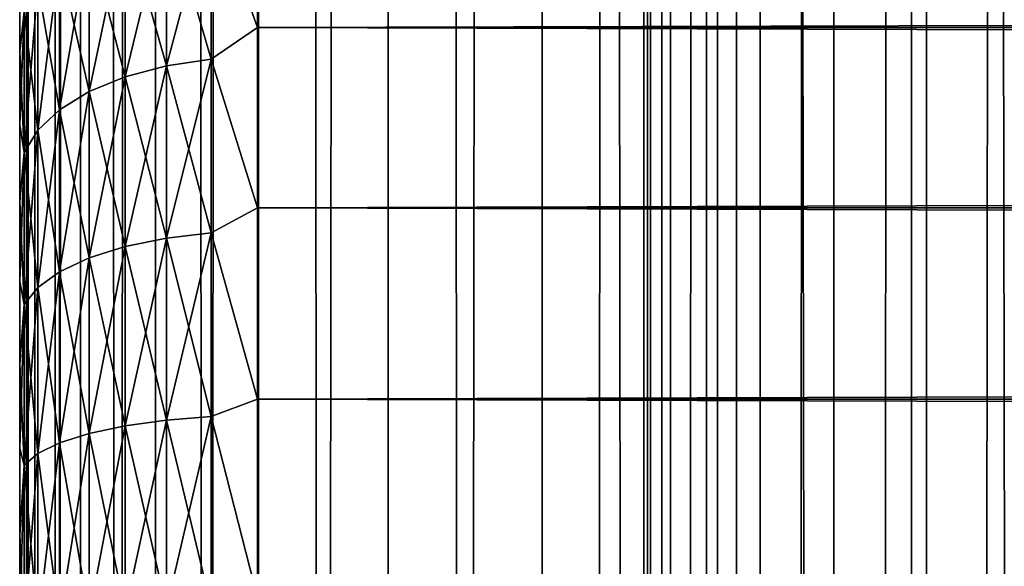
# Model space of a CAD drawing. Extents: x -265 to 265, y 0 to 1307.
# Tile 178 of 256: x -265 to -256.72, y 721.97 to 726.56. Entities that reach past the tile are written whole.
import ezdxf

# ---------------------------------------------------------------- set-up
doc = ezdxf.new("R2010")
doc.units = 0
doc.header["$LTSCALE"] = 81.481481
for name, color, linetype in [('34', 7, 'CONTINUOUS'), ('35', 7, 'CONTINUOUS'), ('37', 7, 'CONTINUOUS'), ('83', 7, 'CONTINUOUS'), ('84', 7, 'CONTINUOUS')]:
    doc.layers.add(name, color=color, linetype=linetype)

msp = doc.modelspace()

# ---------------------------------------------------------------- linework, layer by layer
at = {"layer": '34', "color": 7, "linetype": 'CONTINUOUS'}
for points in [[(-265, 726.876, 19.5646), (-265, 726.2924, 19.0943), (-265, 726.876, 35.4354), (-265, 726.876, 19.5646)], [(-265, 726.876, 35.4354), (-265, 726.2924, 19.0943), (-265, 726.2924, 35.9057), (-265, 726.876, 35.4354)], [(-265, 726.2924, 19.0943), (-265, 725.6767, 18.6668), (-265, 726.2924, 35.9057), (-265, 726.2924, 19.0943)], [(-265, 726.2924, 35.9057), (-265, 725.6767, 18.6668), (-265, 725.6767, 36.3332), (-265, 726.2924, 35.9057)], [(-265, 725.6767, 18.6668), (-265, 725.0321, 18.2844), (-265, 725.6767, 36.3332), (-265, 725.6767, 18.6668)], [(-265, 725.6767, 36.3332), (-265, 725.0321, 18.2844), (-265, 725.0321, 36.7156), (-265, 725.6767, 36.3332)], [(-265, 725.0321, 18.2844), (-265, 724.3618, 17.9488), (-265, 725.0321, 36.7156), (-265, 725.0321, 18.2844)], [(-265, 725.0321, 36.7156), (-265, 724.3618, 17.9488), (-265, 724.3618, 37.0512), (-265, 725.0321, 36.7156)], [(-265, 724.3618, 17.9488), (-265, 723.6693, 17.662), (-265, 724.3618, 37.0512), (-265, 724.3618, 17.9488)], [(-265, 724.3618, 37.0512), (-265, 723.6693, 17.662), (-265, 723.6693, 37.338), (-265, 724.3618, 37.0512)], [(-265, 723.6693, 17.662), (-265, 722.9581, 17.4253), (-265, 723.6693, 37.338), (-265, 723.6693, 17.662)], [(-265, 723.6693, 37.338), (-265, 722.9581, 17.4253), (-265, 722.9581, 37.5747), (-265, 723.6693, 37.338)], [(-265, 722.9581, 17.4253), (-265, 722.2319, 17.2399), (-265, 722.9581, 37.5747), (-265, 722.9581, 17.4253)], [(-265, 722.9581, 37.5747), (-265, 722.2319, 17.2399), (-265, 722.2319, 37.7601), (-265, 722.9581, 37.5747)], [(-265, 722.2319, 17.2399), (-265, 721.4943, 17.1069), (-265, 722.2319, 37.7601), (-265, 722.2319, 17.2399)], [(-265, 722.2319, 37.7601), (-265, 721.4943, 17.1069), (-265, 721.4943, 37.8931), (-265, 722.2319, 37.7601)]]:
    msp.add_3dface(points, dxfattribs=at)
at = {"layer": '35', "color": 7, "linetype": 'CONTINUOUS'}
for points in [[(-263, 727.8886, 37.1964), (-263, 726.4948, 38.1802), (263, 727.8886, 37.1964), (-263, 727.8886, 37.1964)], [(263, 727.8886, 37.1964), (-263, 726.4948, 38.1802), (263, 726.4948, 38.1802), (263, 727.8886, 37.1964)], [(-263, 726.4948, 16.8198), (-263, 727.8886, 17.8036), (263, 726.4948, 16.8198), (-263, 726.4948, 16.8198)], [(263, 726.4948, 16.8198), (-263, 727.8886, 17.8036), (263, 727.8886, 17.8036), (263, 726.4948, 16.8198)], [(-263, 726.4948, 38.1802), (-263, 724.98, 38.9651), (263, 726.4948, 38.1802), (-263, 726.4948, 38.1802)], [(263, 726.4948, 38.1802), (-263, 724.98, 38.9651), (263, 724.98, 38.9651), (263, 726.4948, 38.1802)], [(-263, 724.98, 16.0349), (-263, 726.4948, 16.8198), (263, 724.98, 16.0349), (-263, 724.98, 16.0349)], [(263, 724.98, 16.0349), (-263, 726.4948, 16.8198), (263, 726.4948, 16.8198), (263, 724.98, 16.0349)], [(-263, 724.98, 38.9651), (-263, 723.3725, 39.5365), (263, 724.98, 38.9651), (-263, 724.98, 38.9651)], [(263, 724.98, 38.9651), (-263, 723.3725, 39.5365), (263, 723.3725, 39.5365), (263, 724.98, 38.9651)], [(-263, 723.3725, 15.4635), (-263, 724.98, 16.0349), (263, 723.3725, 15.4635), (-263, 723.3725, 15.4635)], [(263, 723.3725, 15.4635), (-263, 724.98, 16.0349), (263, 724.98, 16.0349), (263, 723.3725, 15.4635)], [(-263, 723.3725, 39.5365), (-263, 721.7021, 39.8836), (263, 723.3725, 39.5365), (-263, 723.3725, 39.5365)], [(263, 723.3725, 39.5365), (-263, 721.7021, 39.8836), (263, 721.7021, 39.8836), (263, 723.3725, 39.5365)], [(-263, 721.7021, 15.1164), (-263, 723.3725, 15.4635), (263, 721.7021, 15.1164), (-263, 721.7021, 15.1164)], [(263, 721.7021, 15.1164), (-263, 723.3725, 15.4635), (263, 723.3725, 15.4635), (263, 721.7021, 15.1164)]]:
    msp.add_3dface(points, dxfattribs=at)
at = {"layer": '37', "color": 7, "linetype": 'CONTINUOUS'}
for points in [[(-263, 726.4948, 38.1802), (-263, 727.8886, 37.1964), (-263.3902, 727.5861, 37.3864), (-263, 726.4948, 38.1802)], [(-263, 727.8886, 17.8036), (-263, 726.4948, 16.8198), (-263.3902, 727.5861, 17.6136), (-263, 727.8886, 17.8036)], [(-263.7657, 726.1738, 16.8067), (-264.1118, 727.4041, 17.8508), (-263.7657, 727.5167, 17.704), (-263.7657, 726.1738, 16.8067)], [(-264.1118, 727.4041, 37.1492), (-264.1118, 726.0813, 38.033), (-263.7657, 727.5167, 37.296), (-264.1118, 727.4041, 37.1492)], [(-263.7657, 727.5167, 37.296), (-264.1118, 726.0813, 38.033), (-263.7657, 726.1738, 38.1933), (-263.7657, 727.5167, 37.296)], [(-263.3902, 726.2308, 16.708), (-263.7657, 727.5167, 17.704), (-263.3902, 727.5861, 17.6136), (-263.3902, 726.2308, 16.708)], [(-263.7657, 727.5167, 37.296), (-263.7657, 726.1738, 38.1933), (-263.3902, 727.5861, 37.3864), (-263.7657, 727.5167, 37.296)], [(-263.3902, 727.5861, 37.3864), (-263.7657, 726.1738, 38.1933), (-263.3902, 726.2308, 38.292), (-263.3902, 727.5861, 37.3864)], [(-263.7657, 726.1738, 16.8067), (-263.7657, 727.5167, 17.704), (-263.3902, 726.2308, 16.708), (-263.7657, 726.1738, 16.8067)], [(-263, 726.4948, 38.1802), (-263.3902, 727.5861, 37.3864), (-263.3902, 726.2308, 38.292), (-263, 726.4948, 38.1802)], [(-263, 726.4948, 16.8198), (-263.3902, 726.2308, 16.708), (-263.3902, 727.5861, 17.6136), (-263, 726.4948, 16.8198)], [(-264.1118, 726.0813, 16.967), (-264.415, 727.2524, 18.0485), (-264.1118, 727.4041, 17.8508), (-264.1118, 726.0813, 16.967)], [(-264.415, 727.2524, 36.9515), (-264.415, 725.9567, 37.8173), (-264.1118, 727.4041, 37.1492), (-264.415, 727.2524, 36.9515)], [(-264.1118, 727.4041, 37.1492), (-264.415, 725.9567, 37.8173), (-264.1118, 726.0813, 38.033), (-264.1118, 727.4041, 37.1492)], [(-264.1118, 726.0813, 16.967), (-264.1118, 727.4041, 17.8508), (-263.7657, 726.1738, 16.8067), (-264.1118, 726.0813, 16.967)], [(-264.415, 725.9567, 17.1827), (-264.6638, 727.0676, 18.2893), (-264.415, 727.2524, 18.0485), (-264.415, 725.9567, 17.1827)], [(-264.6638, 727.0676, 36.7107), (-264.6638, 725.8049, 37.5544), (-264.415, 727.2524, 36.9515), (-264.6638, 727.0676, 36.7107)], [(-264.415, 727.2524, 36.9515), (-264.6638, 725.8049, 37.5544), (-264.415, 725.9567, 37.8173), (-264.415, 727.2524, 36.9515)], [(-264.415, 725.9567, 17.1827), (-264.415, 727.2524, 18.0485), (-264.1118, 726.0813, 16.967), (-264.415, 725.9567, 17.1827)], [(-264.6638, 725.8049, 17.4456), (-264.8485, 726.8568, 18.564), (-264.6638, 727.0676, 18.2893), (-264.6638, 725.8049, 17.4456)], [(-264.8485, 726.8568, 36.436), (-264.8485, 725.6318, 37.2545), (-264.6638, 727.0676, 36.7107), (-264.8485, 726.8568, 36.436)], [(-264.6638, 727.0676, 36.7107), (-264.8485, 725.6318, 37.2545), (-264.6638, 725.8049, 37.5544), (-264.6638, 727.0676, 36.7107)], [(-264.6638, 725.8049, 17.4456), (-264.6638, 727.0676, 18.2893), (-264.415, 725.9567, 17.1827), (-264.6638, 725.8049, 17.4456)], [(-265, 726.2924, 19.0943), (-265, 726.876, 19.5646), (-264.962, 726.6281, 18.8621), (-265, 726.2924, 19.0943)], [(-265, 726.876, 35.4354), (-265, 726.2924, 35.9057), (-264.962, 726.6281, 36.1379), (-265, 726.876, 35.4354)], [(-264.8485, 725.6318, 17.7455), (-264.962, 726.6281, 18.8621), (-264.8485, 726.8568, 18.564), (-264.8485, 725.6318, 17.7455)], [(-264.962, 726.6281, 36.1379), (-264.962, 725.4439, 36.9292), (-264.8485, 726.8568, 36.436), (-264.962, 726.6281, 36.1379)], [(-264.8485, 726.8568, 36.436), (-264.962, 725.4439, 36.9292), (-264.8485, 725.6318, 37.2545), (-264.8485, 726.8568, 36.436)], [(-264.8485, 725.6318, 17.7455), (-264.8485, 726.8568, 18.564), (-264.6638, 725.8049, 17.4456), (-264.8485, 725.6318, 17.7455)], [(-264.962, 725.4439, 18.0708), (-265, 726.2924, 19.0943), (-264.962, 726.6281, 18.8621), (-264.962, 725.4439, 18.0708)], [(-265, 726.2924, 35.9057), (-265, 725.6767, 36.3332), (-264.962, 726.6281, 36.1379), (-265, 726.2924, 35.9057)], [(-264.962, 726.6281, 36.1379), (-265, 725.6767, 36.3332), (-264.962, 725.4439, 36.9292), (-264.962, 726.6281, 36.1379)], [(-264.962, 725.4439, 18.0708), (-264.962, 726.6281, 18.8621), (-264.8485, 725.6318, 17.7455), (-264.962, 725.4439, 18.0708)], [(-263, 724.98, 38.9651), (-263, 726.4948, 38.1802), (-263.3902, 726.2308, 38.292), (-263, 724.98, 38.9651)], [(-263, 726.4948, 16.8198), (-263, 724.98, 16.0349), (-263.3902, 726.2308, 16.708), (-263, 726.4948, 16.8198)], [(-265, 725.6767, 18.6668), (-265, 726.2924, 19.0943), (-264.962, 725.4439, 18.0708), (-265, 725.6767, 18.6668)], [(-263.3902, 724.7688, 15.987), (-263.7657, 726.1738, 16.8067), (-263.3902, 726.2308, 16.708), (-263.3902, 724.7688, 15.987)], [(-263.7657, 726.1738, 38.1933), (-263.7657, 724.7252, 38.9077), (-263.3902, 726.2308, 38.292), (-263.7657, 726.1738, 38.1933)], [(-263.3902, 726.2308, 38.292), (-263.7657, 724.7252, 38.9077), (-263.3902, 724.7688, 39.013), (-263.3902, 726.2308, 38.292)], [(-263, 724.98, 38.9651), (-263.3902, 726.2308, 38.292), (-263.3902, 724.7688, 39.013), (-263, 724.98, 38.9651)], [(-263, 724.98, 16.0349), (-263.3902, 724.7688, 15.987), (-263.3902, 726.2308, 16.708), (-263, 724.98, 16.0349)], [(-263.7657, 724.7252, 16.0923), (-264.1118, 726.0813, 16.967), (-263.7657, 726.1738, 16.8067), (-263.7657, 724.7252, 16.0923)], [(-264.1118, 726.0813, 38.033), (-264.1118, 724.6544, 38.7367), (-263.7657, 726.1738, 38.1933), (-264.1118, 726.0813, 38.033)], [(-263.7657, 726.1738, 38.1933), (-264.1118, 724.6544, 38.7367), (-263.7657, 724.7252, 38.9077), (-263.7657, 726.1738, 38.1933)], [(-263.7657, 724.7252, 16.0923), (-263.7657, 726.1738, 16.8067), (-263.3902, 724.7688, 15.987), (-263.7657, 724.7252, 16.0923)], [(-264.1118, 724.6544, 16.2633), (-264.415, 725.9567, 17.1827), (-264.1118, 726.0813, 16.967), (-264.1118, 724.6544, 16.2633)], [(-264.415, 725.9567, 37.8173), (-264.415, 724.5591, 38.5065), (-264.1118, 726.0813, 38.033), (-264.415, 725.9567, 37.8173)], [(-264.1118, 726.0813, 38.033), (-264.415, 724.5591, 38.5065), (-264.1118, 724.6544, 38.7367), (-264.1118, 726.0813, 38.033)], [(-264.1118, 724.6544, 16.2633), (-264.1118, 726.0813, 16.967), (-263.7657, 724.7252, 16.0923), (-264.1118, 724.6544, 16.2633)], [(-264.415, 724.5591, 16.4935), (-264.6638, 725.8049, 17.4456), (-264.415, 725.9567, 17.1827), (-264.415, 724.5591, 16.4935)], [(-264.6638, 725.8049, 37.5544), (-264.6638, 724.4429, 38.2261), (-264.415, 725.9567, 37.8173), (-264.6638, 725.8049, 37.5544)], [(-264.415, 725.9567, 37.8173), (-264.6638, 724.4429, 38.2261), (-264.415, 724.5591, 38.5065), (-264.415, 725.9567, 37.8173)], [(-264.415, 724.5591, 16.4935), (-264.415, 725.9567, 17.1827), (-264.1118, 724.6544, 16.2633), (-264.415, 724.5591, 16.4935)], [(-264.6638, 724.4429, 16.7739), (-264.8485, 725.6318, 17.7455), (-264.6638, 725.8049, 17.4456), (-264.6638, 724.4429, 16.7739)], [(-264.8485, 725.6318, 37.2545), (-264.8485, 724.3104, 37.9062), (-264.6638, 725.8049, 37.5544), (-264.8485, 725.6318, 37.2545)], [(-264.6638, 725.8049, 37.5544), (-264.8485, 724.3104, 37.9062), (-264.6638, 724.4429, 38.2261), (-264.6638, 725.8049, 37.5544)], [(-264.6638, 724.4429, 16.7739), (-264.6638, 725.8049, 17.4456), (-264.415, 724.5591, 16.4935), (-264.6638, 724.4429, 16.7739)], [(-265, 725.0321, 18.2844), (-265, 725.6767, 18.6668), (-264.962, 725.4439, 18.0708), (-265, 725.0321, 18.2844)], [(-265, 725.6767, 36.3332), (-265, 725.0321, 36.7156), (-264.962, 725.4439, 36.9292), (-265, 725.6767, 36.3332)], [(-264.8485, 724.3104, 17.0938), (-264.962, 725.4439, 18.0708), (-264.8485, 725.6318, 17.7455), (-264.8485, 724.3104, 17.0938)], [(-264.962, 725.4439, 36.9292), (-264.962, 724.1666, 37.5591), (-264.8485, 725.6318, 37.2545), (-264.962, 725.4439, 36.9292)], [(-264.8485, 725.6318, 37.2545), (-264.962, 724.1666, 37.5591), (-264.8485, 724.3104, 37.9062), (-264.8485, 725.6318, 37.2545)], [(-264.8485, 724.3104, 17.0938), (-264.8485, 725.6318, 17.7455), (-264.6638, 724.4429, 16.7739), (-264.8485, 724.3104, 17.0938)], [(-264.962, 724.1666, 17.4409), (-265, 725.0321, 18.2844), (-264.962, 725.4439, 18.0708), (-264.962, 724.1666, 17.4409)], [(-265, 725.0321, 36.7156), (-265, 724.3618, 37.0512), (-264.962, 725.4439, 36.9292), (-265, 725.0321, 36.7156)], [(-264.962, 725.4439, 36.9292), (-265, 724.3618, 37.0512), (-264.962, 724.1666, 37.5591), (-264.962, 725.4439, 36.9292)], [(-264.962, 724.1666, 17.4409), (-264.962, 725.4439, 18.0708), (-264.8485, 724.3104, 17.0938), (-264.962, 724.1666, 17.4409)], [(-265, 724.3618, 17.9488), (-265, 725.0321, 18.2844), (-264.962, 724.1666, 17.4409), (-265, 724.3618, 17.9488)], [(-263, 723.3725, 39.5365), (-263, 724.98, 38.9651), (-263.3902, 724.7688, 39.013), (-263, 723.3725, 39.5365)], [(-263, 724.98, 16.0349), (-263, 723.3725, 15.4635), (-263.3902, 724.7688, 15.987), (-263, 724.98, 16.0349)], [(-263.7657, 723.1958, 15.5731), (-264.1118, 724.6544, 16.2633), (-263.7657, 724.7252, 16.0923), (-263.7657, 723.1958, 15.5731)], [(-264.1118, 724.6544, 38.7367), (-264.1118, 723.1479, 39.2481), (-263.7657, 724.7252, 38.9077), (-264.1118, 724.6544, 38.7367)], [(-263.7657, 724.7252, 38.9077), (-264.1118, 723.1479, 39.2481), (-263.7657, 723.1958, 39.4269), (-263.7657, 724.7252, 38.9077)], [(-263.3902, 723.2253, 15.463), (-263.7657, 724.7252, 16.0923), (-263.3902, 724.7688, 15.987), (-263.3902, 723.2253, 15.463)], [(-263.7657, 724.7252, 38.9077), (-263.7657, 723.1958, 39.4269), (-263.3902, 724.7688, 39.013), (-263.7657, 724.7252, 38.9077)], [(-263.3902, 724.7688, 39.013), (-263.7657, 723.1958, 39.4269), (-263.3902, 723.2253, 39.537), (-263.3902, 724.7688, 39.013)], [(-263.7657, 723.1958, 15.5731), (-263.7657, 724.7252, 16.0923), (-263.3902, 723.2253, 15.463), (-263.7657, 723.1958, 15.5731)], [(-263, 723.3725, 39.5365), (-263.3902, 724.7688, 39.013), (-263.3902, 723.2253, 39.537), (-263, 723.3725, 39.5365)], [(-263, 723.3725, 15.4635), (-263.3902, 723.2253, 15.463), (-263.3902, 724.7688, 15.987), (-263, 723.3725, 15.4635)], [(-264.1118, 723.1479, 15.7519), (-264.415, 724.5591, 16.4935), (-264.1118, 724.6544, 16.2633), (-264.1118, 723.1479, 15.7519)], [(-264.415, 724.5591, 38.5065), (-264.415, 723.0834, 39.0074), (-264.1118, 724.6544, 38.7367), (-264.415, 724.5591, 38.5065)], [(-264.1118, 724.6544, 38.7367), (-264.415, 723.0834, 39.0074), (-264.1118, 723.1479, 39.2481), (-264.1118, 724.6544, 38.7367)], [(-264.1118, 723.1479, 15.7519), (-264.1118, 724.6544, 16.2633), (-263.7657, 723.1958, 15.5731), (-264.1118, 723.1479, 15.7519)], [(-264.415, 723.0834, 15.9926), (-264.6638, 724.4429, 16.7739), (-264.415, 724.5591, 16.4935), (-264.415, 723.0834, 15.9926)], [(-264.6638, 724.4429, 38.2261), (-264.6638, 723.0048, 38.7142), (-264.415, 724.5591, 38.5065), (-264.6638, 724.4429, 38.2261)], [(-264.415, 724.5591, 38.5065), (-264.6638, 723.0048, 38.7142), (-264.415, 723.0834, 39.0074), (-264.415, 724.5591, 38.5065)], [(-264.415, 723.0834, 15.9926), (-264.415, 724.5591, 16.4935), (-264.1118, 723.1479, 15.7519), (-264.415, 723.0834, 15.9926)], [(-265, 723.6693, 17.662), (-265, 724.3618, 17.9488), (-264.962, 724.1666, 17.4409), (-265, 723.6693, 17.662)], [(-265, 724.3618, 37.0512), (-265, 723.6693, 37.338), (-264.962, 724.1666, 37.5591), (-265, 724.3618, 37.0512)], [(-264.6638, 723.0048, 16.2858), (-264.8485, 724.3104, 17.0938), (-264.6638, 724.4429, 16.7739), (-264.6638, 723.0048, 16.2858)], [(-264.8485, 724.3104, 37.9062), (-264.8485, 722.9152, 38.3798), (-264.6638, 724.4429, 38.2261), (-264.8485, 724.3104, 37.9062)], [(-264.6638, 724.4429, 38.2261), (-264.8485, 722.9152, 38.3798), (-264.6638, 723.0048, 38.7142), (-264.6638, 724.4429, 38.2261)], [(-264.6638, 723.0048, 16.2858), (-264.6638, 724.4429, 16.7739), (-264.415, 723.0834, 15.9926), (-264.6638, 723.0048, 16.2858)], [(-264.8485, 722.9152, 16.6202), (-264.962, 724.1666, 17.4409), (-264.8485, 724.3104, 17.0938), (-264.8485, 722.9152, 16.6202)], [(-264.962, 724.1666, 37.5591), (-264.962, 722.818, 38.0169), (-264.8485, 724.3104, 37.9062), (-264.962, 724.1666, 37.5591)], [(-264.8485, 724.3104, 37.9062), (-264.962, 722.818, 38.0169), (-264.8485, 722.9152, 38.3798), (-264.8485, 724.3104, 37.9062)], [(-264.8485, 722.9152, 16.6202), (-264.8485, 724.3104, 17.0938), (-264.6638, 723.0048, 16.2858), (-264.8485, 722.9152, 16.6202)], [(-264.962, 722.818, 16.9831), (-265, 723.6693, 17.662), (-264.962, 724.1666, 17.4409), (-264.962, 722.818, 16.9831)], [(-265, 723.6693, 37.338), (-265, 722.9581, 37.5747), (-264.962, 724.1666, 37.5591), (-265, 723.6693, 37.338)], [(-264.962, 724.1666, 37.5591), (-265, 722.9581, 37.5747), (-264.962, 722.818, 38.0169), (-264.962, 724.1666, 37.5591)], [(-264.962, 722.818, 16.9831), (-264.962, 724.1666, 17.4409), (-264.8485, 722.9152, 16.6202), (-264.962, 722.818, 16.9831)], [(-265, 722.9581, 17.4253), (-265, 723.6693, 17.662), (-264.962, 722.818, 16.9831), (-265, 722.9581, 17.4253)], [(-263, 721.7021, 39.8836), (-263, 723.3725, 39.5365), (-263.3902, 723.2253, 39.537), (-263, 721.7021, 39.8836)], [(-263, 723.3725, 15.4635), (-263, 721.7021, 15.1164), (-263.3902, 723.2253, 15.463), (-263, 723.3725, 15.4635)], [(-263.3902, 721.6266, 15.145), (-263.7657, 723.1958, 15.5731), (-263.3902, 723.2253, 15.463), (-263.3902, 721.6266, 15.145)], [(-263.7657, 723.1958, 39.4269), (-263.7657, 721.6117, 39.742), (-263.3902, 723.2253, 39.537), (-263.7657, 723.1958, 39.4269)], [(-263.3902, 723.2253, 39.537), (-263.7657, 721.6117, 39.742), (-263.3902, 721.6266, 39.855), (-263.3902, 723.2253, 39.537)], [(-263, 721.7021, 39.8836), (-263.3902, 723.2253, 39.537), (-263.3902, 721.6266, 39.855), (-263, 721.7021, 39.8836)], [(-263, 721.7021, 15.1164), (-263.3902, 721.6266, 15.145), (-263.3902, 723.2253, 15.463), (-263, 721.7021, 15.1164)], [(-264.1118, 721.5875, 15.4415), (-264.415, 723.0834, 15.9926), (-264.1118, 723.1479, 15.7519), (-264.1118, 721.5875, 15.4415)], [(-264.415, 723.0834, 39.0074), (-264.415, 721.555, 39.3115), (-264.1118, 723.1479, 39.2481), (-264.415, 723.0834, 39.0074)], [(-264.1118, 723.1479, 39.2481), (-264.415, 721.555, 39.3115), (-264.1118, 721.5875, 39.5585), (-264.1118, 723.1479, 39.2481)], [(-263.7657, 721.6117, 15.258), (-264.1118, 723.1479, 15.7519), (-263.7657, 723.1958, 15.5731), (-263.7657, 721.6117, 15.258)], [(-264.1118, 723.1479, 39.2481), (-264.1118, 721.5875, 39.5585), (-263.7657, 723.1958, 39.4269), (-264.1118, 723.1479, 39.2481)], [(-263.7657, 723.1958, 39.4269), (-264.1118, 721.5875, 39.5585), (-263.7657, 721.6117, 39.742), (-263.7657, 723.1958, 39.4269)], [(-264.1118, 721.5875, 15.4415), (-264.1118, 723.1479, 15.7519), (-263.7657, 721.6117, 15.258), (-264.1118, 721.5875, 15.4415)], [(-263.7657, 721.6117, 15.258), (-263.7657, 723.1958, 15.5731), (-263.3902, 721.6266, 15.145), (-263.7657, 721.6117, 15.258)], [(-264.415, 721.555, 15.6885), (-264.6638, 723.0048, 16.2858), (-264.415, 723.0834, 15.9926), (-264.415, 721.555, 15.6885)], [(-264.6638, 723.0048, 38.7142), (-264.6638, 721.5154, 39.0105), (-264.415, 723.0834, 39.0074), (-264.6638, 723.0048, 38.7142)], [(-264.415, 723.0834, 39.0074), (-264.6638, 721.5154, 39.0105), (-264.415, 721.555, 39.3115), (-264.415, 723.0834, 39.0074)], [(-264.415, 721.555, 15.6885), (-264.415, 723.0834, 15.9926), (-264.1118, 721.5875, 15.4415), (-264.415, 721.555, 15.6885)], [(-265, 722.2319, 17.2399), (-265, 722.9581, 17.4253), (-264.962, 722.818, 16.9831), (-265, 722.2319, 17.2399)], [(-265, 722.9581, 37.5747), (-265, 722.2319, 37.7601), (-264.962, 722.818, 38.0169), (-265, 722.9581, 37.5747)], [(-264.6638, 721.5154, 15.9895), (-264.8485, 722.9152, 16.6202), (-264.6638, 723.0048, 16.2858), (-264.6638, 721.5154, 15.9895)], [(-264.8485, 722.9152, 38.3798), (-264.8485, 721.4702, 38.6672), (-264.6638, 723.0048, 38.7142), (-264.8485, 722.9152, 38.3798)], [(-264.6638, 723.0048, 38.7142), (-264.8485, 721.4702, 38.6672), (-264.6638, 721.5154, 39.0105), (-264.6638, 723.0048, 38.7142)], [(-264.6638, 721.5154, 15.9895), (-264.6638, 723.0048, 16.2858), (-264.415, 721.555, 15.6885), (-264.6638, 721.5154, 15.9895)], [(-264.8485, 721.4702, 16.3328), (-264.962, 722.818, 16.9831), (-264.8485, 722.9152, 16.6202), (-264.8485, 721.4702, 16.3328)], [(-264.962, 722.818, 38.0169), (-264.962, 721.4212, 38.2947), (-264.8485, 722.9152, 38.3798), (-264.962, 722.818, 38.0169)], [(-264.8485, 722.9152, 38.3798), (-264.962, 721.4212, 38.2947), (-264.8485, 721.4702, 38.6672), (-264.8485, 722.9152, 38.3798)], [(-264.8485, 721.4702, 16.3328), (-264.8485, 722.9152, 16.6202), (-264.6638, 721.5154, 15.9895), (-264.8485, 721.4702, 16.3328)], [(-264.962, 721.4212, 16.7053), (-265, 722.2319, 17.2399), (-264.962, 722.818, 16.9831), (-264.962, 721.4212, 16.7053)], [(-265, 722.2319, 37.7601), (-265, 721.4943, 37.8931), (-264.962, 722.818, 38.0169), (-265, 722.2319, 37.7601)], [(-264.962, 722.818, 38.0169), (-265, 721.4943, 37.8931), (-264.962, 721.4212, 38.2947), (-264.962, 722.818, 38.0169)], [(-264.962, 721.4212, 16.7053), (-264.962, 722.818, 16.9831), (-264.8485, 721.4702, 16.3328), (-264.962, 721.4212, 16.7053)], [(-265, 721.4943, 17.1069), (-265, 722.2319, 17.2399), (-264.962, 721.4212, 16.7053), (-265, 721.4943, 17.1069)]]:
    msp.add_3dface(points, dxfattribs=at)
at = {"layer": '83', "color": 7, "linetype": 'CONTINUOUS'}
for points in [[(-265, 1), (-264.8717, 1, 1.9579), (-265, 1299), (-265, 1)], [(-265, 1299), (-264.8717, 1, 1.9579), (-264.8717, 1299, 1.9579), (-265, 1299)], [(-264.8717, 1, 1.9579), (-264.4889, 1, 3.8823), (-264.8717, 1299, 1.9579), (-264.8717, 1, 1.9579)], [(-264.8717, 1299, 1.9579), (-264.4889, 1, 3.8823), (-264.4889, 1299, 3.8823), (-264.8717, 1299, 1.9579)], [(-264.4889, 1, 3.8823), (-263.8582, 1, 5.7403), (-264.4889, 1299, 3.8823), (-264.4889, 1, 3.8823)], [(-264.4889, 1299, 3.8823), (-263.8582, 1, 5.7403), (-263.8582, 1299, 5.7403), (-264.4889, 1299, 3.8823)], [(-263.8582, 1, 5.7403), (-262.9904, 1, 7.5), (-263.8582, 1299, 5.7403), (-263.8582, 1, 5.7403)], [(-263.8582, 1299, 5.7403), (-262.9904, 1, 7.5), (-262.9904, 1299, 7.5), (-263.8582, 1299, 5.7403)], [(-262.9904, 1, 7.5), (-261.9003, 1, 9.1314), (-262.9904, 1299, 7.5), (-262.9904, 1, 7.5)], [(-262.9904, 1299, 7.5), (-261.9003, 1, 9.1314), (-261.9003, 1299, 9.1314), (-262.9904, 1299, 7.5)], [(-261.9003, 1, 9.1314), (-260.6066, 1, 10.6066), (-261.9003, 1299, 9.1314), (-261.9003, 1, 9.1314)], [(-261.9003, 1299, 9.1314), (-260.6066, 1, 10.6066), (-260.6066, 1299, 10.6066), (-261.9003, 1299, 9.1314)], [(-260.6066, 1, 10.6066), (-259.1314, 1, 11.9003), (-260.6066, 1299, 10.6066), (-260.6066, 1, 10.6066)], [(-260.6066, 1299, 10.6066), (-259.1314, 1, 11.9003), (-259.1314, 1299, 11.9003), (-260.6066, 1299, 10.6066)], [(-259.1314, 1, 11.9003), (-257.5, 1, 12.9904), (-259.1314, 1299, 11.9003), (-259.1314, 1, 11.9003)], [(-259.1314, 1299, 11.9003), (-257.5, 1, 12.9904), (-257.5, 1299, 12.9904), (-259.1314, 1299, 11.9003)], [(-257.5, 1, 12.9904), (-255.7403, 1, 13.8582), (-257.5, 1299, 12.9904), (-257.5, 1, 12.9904)], [(-257.5, 1299, 12.9904), (-255.7403, 1, 13.8582), (-255.7403, 1299, 13.8582), (-257.5, 1299, 12.9904)]]:
    msp.add_3dface(points, dxfattribs=at)
at = {"layer": '84', "color": 7, "linetype": 'CONTINUOUS'}
for points in [[(-265, 1), (-265, 1299), (-264.8717, 1299, -1.9579), (-265, 1)], [(-264.8717, 1, -1.9579), (-265, 1), (-264.8717, 1299, -1.9579), (-264.8717, 1, -1.9579)], [(-264.4889, 1, -3.8823), (-264.8717, 1, -1.9579), (-264.4889, 1299, -3.8823), (-264.4889, 1, -3.8823)], [(-264.4889, 1299, -3.8823), (-264.8717, 1, -1.9579), (-264.8717, 1299, -1.9579), (-264.4889, 1299, -3.8823)], [(-263.8582, 1, -5.7403), (-264.4889, 1, -3.8823), (-263.8582, 1299, -5.7403), (-263.8582, 1, -5.7403)], [(-263.8582, 1299, -5.7403), (-264.4889, 1, -3.8823), (-264.4889, 1299, -3.8823), (-263.8582, 1299, -5.7403)], [(-262.9904, 1, -7.5), (-263.8582, 1, -5.7403), (-262.9904, 1299, -7.5), (-262.9904, 1, -7.5)], [(-262.9904, 1299, -7.5), (-263.8582, 1, -5.7403), (-263.8582, 1299, -5.7403), (-262.9904, 1299, -7.5)], [(-261.9003, 1, -9.1314), (-262.9904, 1, -7.5), (-261.9003, 1299, -9.1314), (-261.9003, 1, -9.1314)], [(-261.9003, 1299, -9.1314), (-262.9904, 1, -7.5), (-262.9904, 1299, -7.5), (-261.9003, 1299, -9.1314)], [(-260.6066, 1, -10.6066), (-261.9003, 1, -9.1314), (-260.6066, 1299, -10.6066), (-260.6066, 1, -10.6066)], [(-260.6066, 1299, -10.6066), (-261.9003, 1, -9.1314), (-261.9003, 1299, -9.1314), (-260.6066, 1299, -10.6066)], [(-260.6066, 1, -10.6066), (-260.6066, 1299, -10.6066), (-259.75, 1280, -11.399), (-260.6066, 1, -10.6066)], [(-260.6066, 1, -10.6066), (-259.75, 1280, -11.399), (-259.75, 20, -11.399), (-260.6066, 1, -10.6066)], [(-259.75, 1280, -11.399), (-259.6951, 1278.9667, -11.4457), (-259.75, 20, -11.399), (-259.75, 1280, -11.399)], [(-259.75, 20, -11.399), (-259.6951, 1278.9667, -11.4457), (-259.6951, 21.0332, -11.4457), (-259.75, 20, -11.399)], [(-259.6951, 1278.9667, -11.4457), (-259.525, 1277.9175, -11.5877), (-259.6951, 21.0332, -11.4457), (-259.6951, 1278.9667, -11.4457)], [(-259.6951, 21.0332, -11.4457), (-259.525, 1277.9175, -11.5877), (-259.525, 22.0825, -11.5877), (-259.6951, 21.0332, -11.4457)], [(-259.525, 1277.9175, -11.5877), (-259.2244, 1276.8419, -11.8284), (-259.525, 22.0825, -11.5877), (-259.525, 1277.9175, -11.5877)], [(-259.525, 22.0825, -11.5877), (-259.2244, 1276.8419, -11.8284), (-259.2244, 23.158, -11.8284), (-259.525, 22.0825, -11.5877)], [(-259.2244, 1276.8419, -11.8284), (-258.7723, 1275.7445, -12.1674), (-259.2244, 23.158, -11.8284), (-259.2244, 1276.8419, -11.8284)], [(-259.2244, 23.158, -11.8284), (-258.7723, 1275.7445, -12.1674), (-258.7723, 24.2554, -12.1674), (-259.2244, 23.158, -11.8284)], [(-258.7723, 1275.7445, -12.1674), (-258.1533, 1274.6533, -12.5906), (-258.7723, 24.2554, -12.1674), (-258.7723, 1275.7445, -12.1674)], [(-258.7723, 24.2554, -12.1674), (-258.1533, 1274.6533, -12.5906), (-258.1533, 25.3466, -12.5906), (-258.7723, 24.2554, -12.1674)], [(-258.1533, 1274.6533, -12.5906), (-257.3737, 1273.621, -13.0625), (-258.1533, 25.3466, -12.5906), (-258.1533, 1274.6533, -12.5906)], [(-258.1533, 25.3466, -12.5906), (-257.3737, 1273.621, -13.0625), (-257.3737, 26.379, -13.0625), (-258.1533, 25.3466, -12.5906)], [(-257.3737, 1273.621, -13.0625), (-256.4613, 1272.6984, -13.537), (-257.3737, 26.379, -13.0625), (-257.3737, 1273.621, -13.0625)], [(-257.3737, 26.379, -13.0625), (-256.4613, 1272.6984, -13.537), (-256.4613, 27.3016, -13.537), (-257.3737, 26.379, -13.0625)]]:
    msp.add_3dface(points, dxfattribs=at)

doc.saveas('drawing.dxf')
